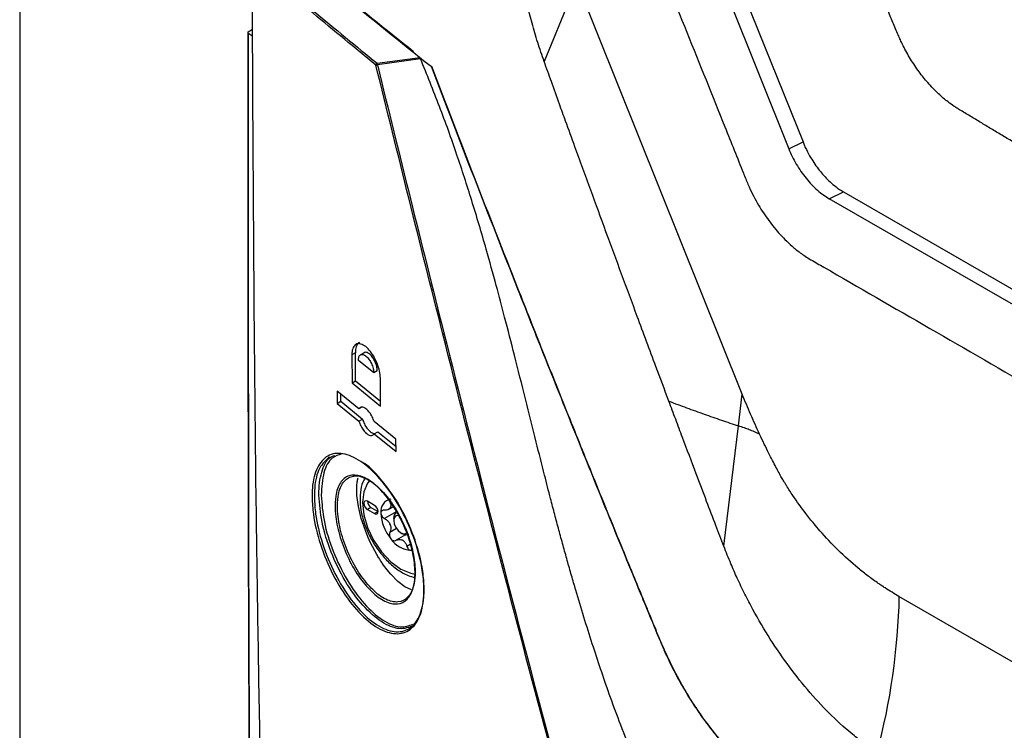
# Model space of a CAD drawing. Header units: millimetres. Extents: x 155400 to 158106, y 111257 to 114783.
# Tile 134 of 152: x 157529 to 157627, y 114143 to 114213. Entities that reach past the tile are written whole.
import ezdxf

# ---------------------------------------------------------------- set-up
doc = ezdxf.new("R2010")
doc.units = ezdxf.units.MM

msp = doc.modelspace()

# ---------------------------------------------------------------- linework, layer by layer
at = {"color": 7, "linetype": 'Continuous', "lineweight": 25}
for p, q in [((157529.117, 114245.054), (157529.117, 114094.892)), ((157593.989, 114233.672), (157607.051, 114201.108)), ((157592.577, 114232.986), (157605.64, 114200.422)), ((157584.552, 114217.053), (157581.302, 114209.104)), ((157551.852, 114212.059), (157552.27, 114212.328)), ((157551.853, 114211.943), (157552.275, 114211.678)), ((157564.674, 114208.934), (157568.973, 114209.531)), ((157569.003, 114209.38), (157564.705, 114208.779)), ((157605.64, 114200.422), (157607.051, 114201.108)), ((157609.669, 114195.452), (157611.081, 114196.138)), ((157611.081, 114196.138), (157654.75, 114170.928)), ((157697.008, 114145.032), (157609.669, 114195.452)), ((157563.446, 114180.165), (157563.037, 114179.929)), ((157562.517, 114180.109), (157562.163, 114179.905)), ((157562.163, 114179.905), (157562.185, 114177.141)), ((157562.539, 114177.345), (157562.517, 114180.109)), ((157564.341, 114178.121), (157562.82, 114179.365)), ((157564.695, 114178.326), (157564.341, 114178.121)), ((157562.185, 114177.141), (157562.539, 114177.345)), ((157562.539, 114177.345), (157565.019, 114175.316)), ((157565.023, 114174.82), (157565.002, 114177.584)), ((157562.859, 114174.529), (157560.705, 114176.306)), ((157560.705, 114176.306), (157560.715, 114175.088)), ((157562.185, 114177.141), (157565.023, 114174.82)), ((157560.715, 114175.088), (157561.069, 114175.292)), ((157561.069, 114175.292), (157561.063, 114176.011)), ((157561.069, 114175.292), (157563.223, 114173.514)), ((157600.622, 114172.849), (157601.003, 114176.004)), ((157560.715, 114175.088), (157562.87, 114173.31)), ((157563.213, 114174.733), (157562.859, 114174.529)), ((157562.87, 114173.31), (157563.223, 114173.514)), ((157566.555, 114171.52), (157564.379, 114173.285)), ((157599.173, 114160.859), (157600.622, 114172.849)), ((157564.389, 114172.066), (157564.743, 114172.27)), ((157564.389, 114172.066), (157566.566, 114170.301)), ((157564.743, 114172.27), (157566.561, 114170.795)), ((157566.566, 114170.301), (157566.555, 114171.52)), ((157562.65, 114166.87), (157562.698, 114167.285)), ((157562.659, 114165.916), (157562.65, 114166.87)), ((157562.811, 114164.824), (157562.659, 114165.916)), ((157563.1, 114163.638), (157562.811, 114164.824)), ((157564.419, 114164.937), (157563.712, 114165.345)), ((157564.065, 114164.733), (157563.712, 114164.529)), ((157563.712, 114164.529), (157564.419, 114164.12)), ((157564.065, 114164.733), (157564.772, 114164.325)), ((157565.837, 114164.543), (157566.273, 114164.795)), ((157563.513, 114162.418), (157563.1, 114163.638)), ((157564.772, 114164.325), (157564.419, 114164.12)), ((157566.588, 114164.302), (157565.414, 114163.624)), ((157566.328, 114163.631), (157566.328, 114163.427)), ((157566.601, 114162.624), (157565.948, 114162.247)), ((157563.763, 114161.804), (157563.513, 114162.418)), ((157564.036, 114161.203), (157563.763, 114161.804)), ((157567.494, 114161.99), (157566.579, 114161.462)), ((157567.035, 114162.202), (157567.212, 114162.1)), ((157564.646, 114160.049), (157564.036, 114161.203)), ((157567.974, 114161.033), (157567.648, 114160.845)), ((157565.668, 114158.527), (157565.317, 114159)), ((157566.027, 114158.092), (157565.668, 114158.527)), ((157566.743, 114157.363), (157566.027, 114158.092)), ((157567.447, 114156.83), (157566.743, 114157.363)), ((157568.105, 114156.517), (157567.447, 114156.83)), ((157656.488, 114132.842), (157616.599, 114155.87))]:
    msp.add_line(p, q, dxfattribs=at)
at = {"color": 7, "linetype": 'Continuous', "lineweight": 25, "flags": 128}
for points in [[(157601.003, 114176.004), (157592.783, 114196.516), (157584.552, 114217.053)], [(157563.913, 114167.37), (157563.723, 114167.138), (157563.341, 114166.294), (157563.211, 114165.226), (157563.341, 114164.008), (157563.723, 114162.722), (157564.331, 114161.457), (157565.123, 114160.298), (157566.045, 114159.324), (157567.035, 114158.602)], [(157563.712, 114165.345), (157563.577, 114165.392), (157563.462, 114165.37), (157563.385, 114165.282), (157563.358, 114165.141), (157563.385, 114164.969), (157563.462, 114164.793), (157563.577, 114164.638), (157563.712, 114164.529)], [(157564.419, 114164.12), (157564.554, 114164.073), (157564.669, 114164.096), (157564.746, 114164.184), (157564.772, 114164.325), (157564.746, 114164.496), (157564.669, 114164.673), (157564.554, 114164.828), (157564.419, 114164.937)], [(157566.328, 114163.631), (157566.395, 114163.982), (157566.587, 114164.203), (157566.587, 114164.203)], [(157566.845, 114163.915), (157566.765, 114163.929), (157566.535, 114163.884), (157566.382, 114163.708), (157566.328, 114163.427), (157566.382, 114163.083), (157566.535, 114162.73), (157566.765, 114162.42), (157567.035, 114162.202)], [(157567.035, 114162.202), (157567.306, 114162.108), (157567.535, 114162.152), (157567.601, 114162.202)], [(157567.837, 114162.038), (157567.55, 114161.982), (157567.212, 114162.1)], [(157567.035, 114158.602), (157568.025, 114158.182), (157568.455, 114158.098)]]:
    msp.add_lwpolyline(points, dxfattribs=at)
at = {"color": 7, "linetype": 'Continuous', "lineweight": 25}
for centre, radius, start, end in [((157564.757, 114208.748), 0.203, 113.96118, 176.05046), ((157564.591, 114209.128), 0.368, 264.18385, 288.05718), ((157564.025, 114208.724), 0.682, 4.57105, 17.91931), ((157566.271, 114164.359), 1.231, 100.54678, 189.25188), ((157564.461, 114165.37), 0.75, 181.86656, 238.12806), ((157566.637, 114164.196), 0.818, 141.0957, 148.70296), ((157565.621, 114164.911), 0.43, 317.65176, 332.1469), ((157569.348, 114164.359), 4.298, 182.63929, 219.77207), ((157569.029, 114164.196), 3.283, 199.69993, 202.71143), ((157564.367, 114162.387), 1.722, 18.33355, 24.07781), ((157568.178, 114163.018), 2.556, 213.43491, 266.57046), ((157568.168, 114163.12), 1.914, 237.84476, 242.16061), ((157566.711, 114160.597), 1.004, 55.88661, 64.11876)]:
    msp.add_arc(centre, radius, start, end, dxfattribs=at)
for points, knots in [([(157593.433, 114483.246), (157592.933, 114468.726), (157592.429, 114454.067), (157591.414, 114424.561), (157590.903, 114409.711), (157589.366, 114365.019), (157588.334, 114335.033), (157586.798, 114290.379), (157586.288, 114275.548), (157585.655, 114257.136), (157585.465, 114251.622), (157585.245, 114245.207), (157585.146, 114242.348), (157585.111, 114241.319), (157585.103, 114241.09), (157585.099, 114240.974), (157585.091, 114240.649), (157585.093, 114240.459), (157585.105, 114240.101), (157585.114, 114239.932), (157585.137, 114239.604), (157585.152, 114239.447), (157585.202, 114238.986), (157585.244, 114238.694), (157585.345, 114238.115), (157585.403, 114237.83), (157585.538, 114237.255), (157585.614, 114236.964), (157585.791, 114236.362), (157585.891, 114236.051), (157586.071, 114235.547), (157586.137, 114235.372), (157586.247, 114235.092), (157586.286, 114234.996), (157586.362, 114234.805), (157586.554, 114234.326), (157587.055, 114233.078), (157587.521, 114231.915), (157589.083, 114228.022), (157590.357, 114224.846), (157592.922, 114218.451), (157594.212, 114215.235), (157596.772, 114208.854), (157598.04, 114205.692), (157599.902, 114201.05), (157600.593, 114199.328), (157601.273, 114197.631), (157601.424, 114197.255), (157601.5, 114197.07), (157601.727, 114196.544), (157601.879, 114196.223), (157602.342, 114195.302), (157602.659, 114194.751), (157603.326, 114193.713), (157603.675, 114193.226), (157604.421, 114192.289), (157604.817, 114191.839), (157605.48, 114191.177), (157605.712, 114190.959), (157606.211, 114190.522), (157606.478, 114190.304), (157606.93, 114189.97), (157607.088, 114189.857), (157607.433, 114189.628), (157607.619, 114189.51), (157608.261, 114189.139), (157608.692, 114188.891), (157616.022, 114184.659), (157623.212, 114180.508), (157637.969, 114171.989), (157645.534, 114167.622), (157653.098, 114163.256)], [0, 0, 0, 0, 0.125, 0.125, 0.25, 0.25, 0.5, 0.5, 0.625, 0.625, 0.65625, 0.671875, 0.679688, 0.680664, 0.680664, 0.681641, 0.681641, 0.683594, 0.683594, 0.685547, 0.685547, 0.6875, 0.6875, 0.691406, 0.691406, 0.695313, 0.695313, 0.699219, 0.699219, 0.703125, 0.703125, 0.705078, 0.705078, 0.706055, 0.706055, 0.707031, 0.710938, 0.71875, 0.71875, 0.75, 0.75, 0.78125, 0.78125, 0.8125, 0.8125, 0.828125, 0.830078, 0.830078, 0.832031, 0.832031, 0.835938, 0.835938, 0.84375, 0.84375, 0.851563, 0.851563, 0.859375, 0.859375, 0.863281, 0.863281, 0.867188, 0.867188, 0.869141, 0.869141, 0.871094, 0.871094, 0.875, 0.875, 0.9375, 0.9375, 1, 1, 1, 1]), ([(157660.953, 114181.691), (157659.799, 114182.358), (157657.495, 114183.69), (157654.054, 114185.688), (157650.63, 114187.685), (157647.215, 114189.684), (157643.505, 114191.864), (157639.515, 114194.219), (157635.257, 114196.745), (157631.036, 114199.262), (157627.884, 114201.151), (157625.784, 114202.412), (157624.73, 114203.047), (157623.678, 114203.68), (157622.918, 114204.141), (157622.388, 114204.458), (157622.005, 114204.705), (157621.362, 114205.169), (157620.474, 114205.927), (157619.509, 114206.933), (157618.574, 114208.103), (157617.746, 114209.335), (157617.163, 114210.382), (157616.794, 114211.138), (157616.561, 114211.651), (157616.324, 114212.225), (157616.061, 114212.849), (157615.697, 114213.717), (157615.161, 114214.996), (157614.378, 114216.869), (157613.002, 114220.16), (157611.108, 114224.705), (157609.354, 114228.926), (157608.184, 114231.749), (157607.6, 114233.158), (157607.019, 114234.562), (157606.567, 114235.657), (157606.257, 114236.406), (157606.094, 114236.805), (157605.96, 114237.159), (157605.837, 114237.504), (157605.725, 114237.842), (157605.623, 114238.172), (157605.532, 114238.492), (157605.356, 114239.158), (157605.146, 114240.181), (157605.041, 114241.218), (157605.023, 114241.96), (157605.028, 114242.379), (157605.029, 114242.772), (157605.031, 114243.402), (157605.036, 114244.621), (157605.046, 114247.363), (157605.071, 114252.985), (157605.119, 114261.189), (157605.194, 114271.043), (157605.316, 114284.197), (157605.513, 114300.661), (157605.779, 114317.916), (157606.048, 114332.652), (157606.297, 114344.858), (157606.572, 114357.081), (157606.874, 114369.32), (157607.202, 114381.575), (157607.557, 114393.846), (157607.938, 114406.133), (157608.345, 114418.437), (157608.779, 114430.756), (157609.239, 114443.092), (157609.726, 114455.444), (157610.238, 114467.811), (157610.601, 114476.067), (157610.783, 114480.196)], [0, 0, 0, 0, 0.012688, 0.025317, 0.037911, 0.050497, 0.063101, 0.07904, 0.094839, 0.110545, 0.126202, 0.130156, 0.134103, 0.138043, 0.141978, 0.142652, 0.143991, 0.1463, 0.149907, 0.154174, 0.157833, 0.161868, 0.165756, 0.167102, 0.16842, 0.170149, 0.171992, 0.173734, 0.177543, 0.182892, 0.189679, 0.20557, 0.221569, 0.225582, 0.22957, 0.233543, 0.237513, 0.238873, 0.23991, 0.240897, 0.241868, 0.242819, 0.24375, 0.244656, 0.245533, 0.249397, 0.253436, 0.254787, 0.256337, 0.257425, 0.258514, 0.262323, 0.268989, 0.284542, 0.31565, 0.346761, 0.377864, 0.44009, 0.502293, 0.540543, 0.578798, 0.617059, 0.655325, 0.693597, 0.731874, 0.770158, 0.808448, 0.846745, 0.885048, 0.923358, 0.961675, 1, 1, 1, 1]), ([(157581.302, 114209.104), (157581.192, 114209.422), (157580.971, 114210.058), (157580.548, 114211.331), (157579.894, 114213.561), (157579.161, 114216.722), (157578.729, 114219.776), (157578.576, 114221.826), (157578.546, 114222.961), (157578.54, 114223.524), (157578.537, 114223.805)], [0, 0, 0, 0, 0.0626835, 0.1253067, 0.2505757, 0.5010336, 0.7505244, 0.8749507, 0.9373996, 1, 1, 1, 1]), ([(157568.303, 114210.081), (157565.538, 114212.29), (157560.625, 114216.216), (157555.913, 114220.221), (157553.853, 114221.973)], [0, 0, 0, 0, 0.562785, 1, 1, 1, 1]), ([(157552.257, 114219.342), (157554.303, 114217.588), (157558.38, 114214.093), (157562.581, 114210.65), (157564.674, 114208.934)], [0, 0, 0, 0, 0.501807, 1, 1, 1, 1]), ([(157564.554, 114208.762), (157562.46, 114210.478), (157558.288, 114213.897), (157554.238, 114217.369), (157552.22, 114219.098)], [0, 0, 0, 0, 0.501718, 1, 1, 1, 1]), ([(157552.22, 114219.098), (157552.304, 114201.311), (157552.398, 114181.432), (157552.783, 114153.336), (157552.975, 114141.851), (157553.162, 114132.462), (157553.184, 114131.366)], [0, 0, 0, 0, 0.605888, 0.677171, 0.962307, 1, 1, 1, 1]), ([(157551.852, 114212.059), (157551.841, 114212.051), (157551.821, 114212.036), (157551.811, 114212.006), (157551.816, 114211.977), (157551.833, 114211.956), (157551.848, 114211.946), (157551.853, 114211.943)], [0, 0, 0, 0, 0.228434, 0.456868, 0.685301, 0.913734, 1, 1, 1, 1]), ([(157556.516, 113870.335), (157556.013, 113888.384), (157555.009, 113924.483), (157553.839, 113978.862), (157552.927, 114033.416), (157552.265, 114090.452), (157551.847, 114149.963), (157551.85, 114191.36), (157551.852, 114212.059)], [0, 0, 0, 0, 0.159941, 0.319882, 0.479846, 0.639809, 0.819901, 1, 1, 1, 1]), ([(157551.853, 114211.943), (157551.851, 114191.244), (157551.848, 114149.846), (157552.154, 114106.63), (157552.447, 114076.04), (157552.907, 114033.995), (157554.018, 113963.201), (157555.693, 113900.858), (157556.517, 113870.214)], [0, 0, 0, 0, 0.180095, 0.360191, 0.377735, 0.447914, 0.728634, 1, 1, 1, 1]), ([(157589.973, 114110.893), (157586.76, 114122.718), (157580.335, 114146.367), (157571.909, 114179.017), (157566.753, 114199.868), (157564.554, 114208.762)], [0, 0, 0, 0, 0.364441, 0.728882, 1, 1, 1, 1]), ([(157564.705, 114208.779), (157566.897, 114199.882), (157572.035, 114179.027), (157580.442, 114146.374), (157586.857, 114122.723), (157590.064, 114110.898)], [0, 0, 0, 0, 0.2711165, 0.6355573, 1, 1, 1, 1]), ([(157598.46, 114122.209), (157598.097, 114122.953), (157597.272, 114124.644), (157595.882, 114127.487), (157594.29, 114130.782), (157592.676, 114134.14), (157591.229, 114137.369), (157589.954, 114140.407), (157588.805, 114143.333), (157587.495, 114146.902), (157586.031, 114151.251), (157584.823, 114155.199), (157584.017, 114157.972), (157583.595, 114159.456), (157583.176, 114160.962), (157582.76, 114162.489), (157582.346, 114164.039), (157581.869, 114165.853), (157581.257, 114168.256), (157580.426, 114171.566), (157579.431, 114175.548), (157578.393, 114179.697), (157577.427, 114183.457), (157576.498, 114186.976), (157575.424, 114190.852), (157574.14, 114195.193), (157572.606, 114199.944), (157570.916, 114204.649), (157569.639, 114207.807), (157569.003, 114209.38)], [0, 0, 0, 0, 0.026668, 0.060584, 0.101979, 0.144711, 0.180837, 0.216471, 0.251533, 0.282923, 0.340106, 0.401029, 0.417574, 0.434353, 0.451362, 0.468595, 0.486047, 0.503712, 0.529821, 0.566983, 0.615065, 0.663692, 0.706365, 0.741505, 0.782176, 0.837243, 0.888759, 0.944634, 1, 1, 1, 1]), ([(157570.046, 114208.646), (157570.045, 114208.643), (157570.04, 114208.633), (157570.037, 114208.62), (157570.04, 114208.608), (157570.048, 114208.598), (157570.068, 114208.593), (157570.096, 114208.6), (157570.109, 114208.604)], [0, 0, 0, 0, 0.0706, 0.251093, 0.388982, 0.501668, 0.766996, 1, 1, 1, 1]), ([(157593.707, 114175.308), (157593.278, 114176.455), (157592.227, 114179.263), (157590.657, 114183.478), (157589.001, 114187.955), (157587.46, 114192.147), (157585.912, 114196.373), (157584.571, 114200.045), (157583.534, 114202.897), (157582.752, 114205.056), (157582.043, 114207.026), (157581.539, 114208.439), (157581.302, 114209.104)], [0, 0, 0, 0, 0.102078, 0.25, 0.374999, 0.5, 0.622226, 0.749999, 0.825581, 0.874999, 0.941226, 1, 1, 1, 1]), ([(157605.64, 114200.422), (157605.842, 114199.917), (157606.091, 114199.404), (157606.67, 114198.41), (157607, 114197.93), (157607.714, 114197.049), (157608.097, 114196.649), (157608.88, 114195.963), (157609.28, 114195.677), (157609.669, 114195.452)], [0, 0, 0, 0, 0.25, 0.25, 0.5, 0.5, 0.75, 0.75, 1, 1, 1, 1]), ([(157578.687, 114186.53), (157578.663, 114186.518), (157578.642, 114186.508), (157578.628, 114186.497), (157578.637, 114186.497), (157578.653, 114186.502)], [0, 0, 0, 0, 0.5, 0.5, 1, 1, 1, 1]), ([(157578.653, 114186.502), (157579.148, 114185.247), (157580.143, 114182.731), (157581.648, 114178.949), (157583.168, 114175.148), (157584.655, 114171.449), (157586.188, 114167.654), (157587.723, 114163.873), (157589.308, 114159.993), (157590.58, 114156.896), (157591.617, 114154.382), (157592.229, 114152.903), (157592.639, 114151.913), (157592.837, 114151.436), (157593.007, 114151.031), (157593.276, 114150.409), (157593.625, 114149.645), (157594.222, 114148.431), (157595.02, 114146.953), (157596.057, 114145.243), (157597.162, 114143.624), (157598.329, 114142.102), (157599.341, 114140.932), (157600.172, 114140.059), (157600.808, 114139.43), (157601.446, 114138.841), (157602.088, 114138.297), (157602.617, 114137.889), (157603.047, 114137.574), (157603.453, 114137.286), (157604.058, 114136.864), (157604.79, 114136.356), (157605.588, 114135.805), (157606.826, 114134.955), (157610.366, 114132.546), (157618.156, 114127.35), (157626.552, 114121.968), (157633.645, 114117.565), (157637.332, 114115.306), (157641.044, 114113.061), (157644.783, 114110.831), (157648.546, 114108.614), (157651.075, 114107.148), (157652.34, 114106.415)], [0, 0, 0, 0, 0.031284, 0.062751, 0.094402, 0.126236, 0.155226, 0.189353, 0.220909, 0.25247, 0.267047, 0.284028, 0.289608, 0.291918, 0.296009, 0.299803, 0.307619, 0.31543, 0.331096, 0.346583, 0.362282, 0.377852, 0.393414, 0.401266, 0.409107, 0.417055, 0.424723, 0.43249, 0.436205, 0.440259, 0.447127, 0.458026, 0.466612, 0.475796, 0.502453, 0.593159, 0.751228, 0.792682, 0.834141, 0.875604, 0.91707, 0.958536, 1, 1, 1, 1]), ([(157652.446, 114106.354), (157651.806, 114106.725), (157650.538, 114107.458), (157648.665, 114108.551), (157646.838, 114109.622), (157645.059, 114110.673), (157643.326, 114111.703), (157641.639, 114112.712), (157639.998, 114113.699), (157638.402, 114114.664), (157636.851, 114115.607), (157635.345, 114116.528), (157633.883, 114117.427), (157632.466, 114118.303), (157631.092, 114119.156), (157629.761, 114119.987), (157628.474, 114120.794), (157627.23, 114121.578), (157626.028, 114122.339), (157624.868, 114123.076), (157623.75, 114123.79), (157622.674, 114124.48), (157621.639, 114125.145), (157620.646, 114125.787), (157619.694, 114126.404), (157618.782, 114126.998), (157617.911, 114127.566), (157617.08, 114128.111), (157616.288, 114128.63), (157615.537, 114129.125), (157614.825, 114129.595), (157614.153, 114130.04), (157613.52, 114130.46), (157612.926, 114130.854), (157612.371, 114131.224), (157611.855, 114131.569), (157611.378, 114131.888), (157610.94, 114132.183), (157610.54, 114132.451), (157610.178, 114132.695), (157609.855, 114132.913), (157609.57, 114133.106), (157609.323, 114133.273), (157609.113, 114133.414), (157608.942, 114133.53), (157608.809, 114133.62), (157608.714, 114133.685), (157608.014, 114134.159), (157606.999, 114134.849), (157605.808, 114135.667), (157605.064, 114136.18), (157604.47, 114136.592), (157603.877, 114137.005), (157603.286, 114137.415), (157602.811, 114137.764), (157602.291, 114138.162), (157601.574, 114138.749), (157600.41, 114139.837), (157598.826, 114141.528), (157597.37, 114143.391), (157596.154, 114145.18), (157595.237, 114146.666), (157594.306, 114148.351), (157593.6, 114149.785), (157592.94, 114151.277), (157592.476, 114152.418), (157591.98, 114153.611), (157591.624, 114154.474), (157591.064, 114155.83), (157590.231, 114157.854), (157588.595, 114161.843), (157586.444, 114167.123), (157583.793, 114173.698), (157581.233, 114180.097), (157579.514, 114184.44), (157578.687, 114186.53)], [0, 0, 0, 0, 0.020968, 0.041486, 0.061552, 0.081167, 0.100331, 0.119043, 0.137303, 0.155112, 0.172469, 0.189375, 0.205828, 0.22183, 0.23738, 0.252478, 0.267125, 0.28132, 0.295063, 0.308355, 0.321195, 0.333584, 0.345522, 0.357009, 0.368044, 0.378628, 0.388762, 0.398444, 0.407676, 0.416458, 0.424789, 0.43267, 0.4401, 0.447081, 0.453611, 0.459691, 0.465321, 0.470501, 0.475231, 0.479512, 0.483343, 0.486724, 0.489656, 0.492139, 0.494172, 0.495755, 0.49689, 0.497575, 0.520695, 0.533118, 0.540259, 0.547383, 0.554489, 0.561578, 0.568649, 0.571695, 0.580347, 0.594613, 0.614482, 0.639958, 0.652368, 0.666022, 0.680919, 0.697061, 0.702889, 0.718679, 0.725628, 0.732841, 0.740319, 0.759637, 0.783599, 0.840277, 0.891798, 0.947924, 1, 1, 1, 1]), ([(157562.922, 114181.161), (157562.92, 114181.161), (157562.79, 114181.14), (157562.631, 114180.858), (157562.522, 114180.46), (157562.518, 114180.176), (157562.517, 114180.109)], [0, 0, 0, 0, 0.003643, 0.4391031, 0.8682184, 1, 1, 1, 1]), ([(157565.002, 114177.584), (157564.985, 114177.816), (157564.951, 114178.279), (157564.707, 114179.059), (157564.35, 114179.795), (157563.902, 114180.422), (157563.416, 114180.865), (157562.945, 114181.067), (157562.546, 114181.001), (157562.27, 114180.674), (157562.169, 114180.255), (157562.164, 114179.971), (157562.163, 114179.905)], [0, 0, 0, 0, 0.105368, 0.210717, 0.316636, 0.423932, 0.532671, 0.6423, 0.751837, 0.860297, 0.967177, 1, 1, 1, 1]), ([(157564.695, 114178.326), (157564.683, 114178.47), (157564.665, 114178.691), (157564.567, 114179.016), (157564.446, 114179.316), (157564.286, 114179.601), (157564.098, 114179.844), (157563.886, 114180.052), (157563.633, 114180.184), (157563.454, 114180.189), (157563.391, 114180.133), (157563.391, 114180.133)], [0, 0, 0, 0, 0.1621035, 0.2466176, 0.3332845, 0.476599, 0.5657498, 0.6663921, 0.8325511, 0.9987287, 1, 1, 1, 1]), ([(157562.82, 114179.365), (157562.83, 114179.491), (157562.844, 114179.683), (157562.938, 114179.851), (157563.064, 114179.965), (157563.276, 114179.987), (157563.533, 114179.847), (157563.744, 114179.64), (157563.933, 114179.396), (157564.092, 114179.111), (157564.213, 114178.811), (157564.312, 114178.486), (157564.33, 114178.266), (157564.341, 114178.121)], [0, 0, 0, 0, 0.120551, 0.184311, 0.250277, 0.374926, 0.499649, 0.575248, 0.642231, 0.749965, 0.814975, 0.878376, 1, 1, 1, 1]), ([(157599.173, 114160.859), (157598.909, 114161.547), (157598.338, 114163.036), (157597.422, 114165.442), (157596.315, 114168.365), (157595.29, 114171.089), (157594.385, 114173.5), (157593.933, 114174.706), (157593.707, 114175.308)], [0, 0, 0, 0, 0.143054, 0.309722, 0.5, 0.75, 0.875008, 1, 1, 1, 1]), ([(157593.707, 114175.308), (157594.001, 114175.197), (157594.586, 114174.976), (157595.465, 114174.652), (157596.339, 114174.334), (157597.207, 114174.024), (157598.07, 114173.721), (157598.926, 114173.424), (157599.775, 114173.134), (157600.341, 114172.944), (157600.622, 114172.849)], [0, 0, 0, 0, 0.129772, 0.258205, 0.385283, 0.510992, 0.63532, 0.758263, 0.87982, 1, 1, 1, 1]), ([(157602.736, 114172.011), (157602.428, 114172.669), (157602.128, 114173.333), (157601.55, 114174.665), (157601.276, 114175.334), (157601.003, 114176.004)], [0, 0, 0, 0, 0.5, 0.5, 1, 1, 1, 1]), ([(157564.379, 114173.285), (157564.32, 114173.444), (157564.203, 114173.763), (157563.939, 114174.187), (157563.645, 114174.513), (157563.345, 114174.702), (157563.077, 114174.73), (157562.926, 114174.631), (157562.867, 114174.541), (157562.859, 114174.529)], [0, 0, 0, 0, 0.160158, 0.3202484, 0.482011, 0.6455742, 0.8096564, 0.972689, 1, 1, 1, 1]), ([(157562.87, 114173.31), (157562.928, 114173.15), (157563.046, 114172.832), (157563.309, 114172.407), (157563.602, 114172.081), (157563.903, 114171.892), (157564.171, 114171.864), (157564.322, 114171.964), (157564.381, 114172.053), (157564.389, 114172.066)], [0, 0, 0, 0, 0.160207, 0.320345, 0.482196, 0.645824, 0.809886, 0.972829, 1, 1, 1, 1]), ([(157563.223, 114173.514), (157563.282, 114173.355), (157563.399, 114173.036), (157563.663, 114172.61), (157563.955, 114172.289), (157564.236, 114172.1), (157564.387, 114172.102), (157564.452, 114172.102)], [0, 0, 0, 0, 0.20782, 0.415549, 0.625501, 0.837759, 1, 1, 1, 1]), ([(157602.736, 114172.011), (157602.65, 114172.052), (157602.48, 114172.134), (157602.222, 114172.252), (157601.966, 114172.362), (157601.638, 114172.497), (157601.194, 114172.66), (157600.825, 114172.782), (157600.622, 114172.849)], [0, 0, 0, 0, 0.130893, 0.25863, 0.38317, 0.504308, 0.728147, 1, 1, 1, 1]), ([(157616.599, 114155.87), (157616.37, 114156.005), (157615.912, 114156.277), (157615.339, 114156.634), (157614.881, 114156.936), (157614.315, 114157.32), (157613.53, 114157.892), (157612.188, 114158.958), (157610.562, 114160.424), (157609.119, 114161.95), (157608.059, 114163.196), (157607.144, 114164.341), (157606.228, 114165.615), (157605.58, 114166.622), (157605.284, 114167.105), (157605.122, 114167.375), (157604.908, 114167.739), (157604.647, 114168.201), (157604.347, 114168.764), (157604.002, 114169.427), (157603.613, 114170.194), (157603.184, 114171.065), (157602.891, 114171.684), (157602.736, 114172.011)], [0, 0, 0, 0, 0.04187, 0.083726, 0.104511, 0.125293, 0.187405, 0.249391, 0.376509, 0.49915, 0.539596, 0.59932, 0.697014, 0.748632, 0.757773, 0.771616, 0.790152, 0.81337, 0.841253, 0.873828, 0.911136, 0.953191, 1, 1, 1, 1]), ([(157558.203, 114165.719), (157558.209, 114166.043), (157558.229, 114167.197), (157558.65, 114168.811), (157559.71, 114170.015), (157561.232, 114170.243), (157563.056, 114169.451), (157564.983, 114167.702), (157566.78, 114165.189), (157568.224, 114162.218), (157569.03, 114159.521), (157569.394, 114157.022), (157569.311, 114154.819), (157568.596, 114153.005), (157567.345, 114152.083), (157565.689, 114152.165), (157563.806, 114153.265), (157561.909, 114155.282), (157560.222, 114157.99), (157558.959, 114161.045), (157558.309, 114163.728), (157558.232, 114165.173), (157558.203, 114165.719)], [0, 0, 0, 0, 0.020435, 0.072842, 0.125588, 0.179096, 0.233426, 0.288259, 0.343059, 0.397342, 0.45089, 0.483879, 0.536605, 0.589323, 0.642318, 0.695963, 0.750309, 0.805122, 0.859924, 0.914181, 0.967588, 1, 1, 1, 1]), ([(157559.957, 114169.746), (157559.588, 114169.426), (157558.847, 114168.783), (157558.459, 114167.159), (157558.439, 114166.026), (157558.433, 114165.708)], [0, 0, 0, 0, 0.415325, 0.835983, 1, 1, 1, 1]), ([(157558.885, 114165.965), (157558.885, 114165.981), (157558.876, 114166.834), (157559.088, 114168.319), (157559.692, 114169.646), (157560.305, 114169.859), (157560.465, 114169.914)], [0, 0, 0, 0, 0.008012, 0.429023, 0.850946, 1, 1, 1, 1]), ([(157561.166, 114170.059), (157560.829, 114169.958), (157560.04, 114169.723), (157559.269, 114168.305), (157559.167, 114166.742), (157559.115, 114165.955)], [0, 0, 0, 0, 0.269963, 0.632001, 1, 1, 1, 1]), ([(157558.433, 114165.708), (157558.461, 114165.172), (157558.536, 114163.753), (157558.932, 114162.126), (157559.576, 114160.129), (157560.416, 114158.094), (157562.068, 114155.431), (157563.929, 114153.441), (157565.776, 114152.355), (157567.399, 114152.271), (157568.626, 114153.176), (157569.327, 114154.96), (157569.408, 114157.128), (157569.05, 114159.589), (157568.26, 114162.239), (157566.84, 114165.188), (157565.091, 114167.579), (157563.758, 114168.982), (157563.136, 114169.247), (157563.105, 114169.261)], [0, 0, 0, 0, 0.042115, 0.1113, 0.111516, 0.182025, 0.253249, 0.324493, 0.39513, 0.464852, 0.533722, 0.602226, 0.670737, 0.713602, 0.783183, 0.853727, 0.924948, 0.996216, 1, 1, 1, 1]), ([(157560.505, 114164.532), (157560.507, 114164.988), (157560.512, 114166.055), (157560.803, 114166.835), (157561.25, 114167.525), (157561.844, 114168.001), (157563.028, 114167.955), (157564.375, 114167.174), (157565.723, 114165.764), (157566.922, 114163.896), (157567.846, 114161.779), (157568.384, 114159.683), (157568.497, 114157.974), (157568.289, 114156.55), (157567.732, 114155.49), (157566.731, 114155.007), (157565.469, 114155.282), (157564.102, 114156.276), (157562.793, 114157.856), (157561.672, 114159.845), (157560.878, 114161.998), (157560.555, 114163.593), (157560.513, 114164.372), (157560.505, 114164.532)], [0, 0, 0, 0, 0.03965, 0.092914, 0.093445, 0.147977, 0.202836, 0.25748, 0.31159, 0.364934, 0.417678, 0.470252, 0.519358, 0.556393, 0.610271, 0.664803, 0.719684, 0.774363, 0.828306, 0.881431, 0.935153, 0.986624, 1, 1, 1, 1]), ([(157560.734, 114164.526), (157560.742, 114164.37), (157560.783, 114163.609), (157561.098, 114162.049), (157561.871, 114159.942), (157562.962, 114157.993), (157564.236, 114156.445), (157565.566, 114155.469), (157566.794, 114155.198), (157567.768, 114155.668), (157568.309, 114156.703), (157568.512, 114158.095), (157568.401, 114159.765), (157567.877, 114161.816), (157566.977, 114163.889), (157565.81, 114165.718), (157564.498, 114167.1), (157563.188, 114167.867), (157562.034, 114167.916), (157561.184, 114167.227), (157560.741, 114166.022), (157560.736, 114164.972), (157560.734, 114164.526)], [0, 0, 0, 0, 0.013291, 0.064775, 0.118492, 0.17162, 0.225576, 0.280268, 0.335159, 0.389693, 0.443566, 0.480594, 0.529687, 0.58225, 0.63499, 0.688339, 0.74246, 0.797118, 0.851987, 0.906522, 0.960302, 1, 1, 1, 1]), ([(157562.698, 114167.285), (157562.711, 114167.35), (157562.727, 114167.439), (157562.756, 114167.561), (157562.772, 114167.619), (157562.781, 114167.655)], [0, 0, 0, 0, 0.499987, 0.684376, 1, 1, 1, 1]), ([(157563.461, 114167.603), (157563.427, 114167.553), (157563.212, 114167.244), (157563.032, 114166.494), (157562.937, 114165.382), (157563.096, 114164.133), (157563.478, 114162.837), (157564.066, 114161.563), (157564.827, 114160.377), (157565.727, 114159.336), (157566.542, 114158.646), (157567.228, 114158.211), (157567.793, 114157.91), (157568.203, 114157.814), (157568.423, 114157.763)], [0, 0, 0, 0, 0.018343, 0.113569, 0.213573, 0.316531, 0.419839, 0.522838, 0.625761, 0.72898, 0.832883, 0.879989, 0.93576, 1, 1, 1, 1]), ([(157568.304, 114152.946), (157567.85, 114152.786), (157566.92, 114152.458), (157565.113, 114153.224), (157563.227, 114154.874), (157561.455, 114157.323), (157560.039, 114160.237), (157559.088, 114163.291), (157558.952, 114165.084), (157558.885, 114165.965)], [0, 0, 0, 0, 0.137394, 0.281482, 0.427125, 0.573267, 0.718478, 0.861646, 1, 1, 1, 1]), ([(157559.115, 114165.955), (157559.18, 114165.088), (157559.314, 114163.323), (157560.247, 114160.317), (157561.636, 114157.447), (157563.373, 114155.033), (157565.222, 114153.409), (157566.953, 114152.66), (157567.833, 114152.964), (157568.245, 114153.106)], [0, 0, 0, 0, 0.1398, 0.284471, 0.431223, 0.578929, 0.726137, 0.871771, 1, 1, 1, 1]), ([(157565.414, 114164.465), (157565.362, 114164.465), (157565.258, 114164.463), (157565.139, 114164.393), (157565.067, 114164.289), (157565.059, 114164.201), (157565.055, 114164.161)], [0, 0, 0, 0, 0.264884, 0.5300723, 0.7876413, 1, 1, 1, 1]), ([(157565.938, 114164.621), (157565.879, 114164.576), (157565.761, 114164.486), (157565.556, 114164.458), (157565.437, 114164.464), (157565.414, 114164.465)], [0, 0, 0, 0, 0.44653, 0.891935, 1, 1, 1, 1]), ([(157565.948, 114165.226), (157565.985, 114165.137), (157566.055, 114164.965), (157566.04, 114164.798), (157566.007, 114164.723), (157566.001, 114164.71)], [0, 0, 0, 0, 0.471277, 0.910046, 1, 1, 1, 1]), ([(157565.055, 114164.161), (157565.055, 114164.154), (157565.056, 114164.099), (157565.081, 114163.989), (157565.162, 114163.84), (157565.278, 114163.71), (157565.371, 114163.652), (157565.414, 114163.624)], [0, 0, 0, 0, 0.0375077, 0.2826592, 0.5283524, 0.7789318, 1, 1, 1, 1]), ([(157565.414, 114163.624), (157565.514, 114163.56), (157565.707, 114163.435), (157565.868, 114163.228), (157565.928, 114163.11), (157565.938, 114163.09)], [0, 0, 0, 0, 0.471277, 0.910046, 1, 1, 1, 1]), ([(157566.001, 114162.929), (157566.021, 114162.821), (157566.062, 114162.606), (157566.008, 114162.378), (157565.958, 114162.268), (157565.948, 114162.247)], [0, 0, 0, 0, 0.44653, 0.891935, 1, 1, 1, 1]), ([(157565.948, 114162.247), (157565.93, 114162.195), (157565.892, 114162.092), (157565.901, 114161.91), (157565.954, 114161.741), (157566.017, 114161.651), (157566.045, 114161.61)], [0, 0, 0, 0, 0.264884, 0.530072, 0.787641, 1, 1, 1, 1]), ([(157566.045, 114161.61), (157566.051, 114161.603), (157566.092, 114161.553), (157566.183, 114161.475), (157566.324, 114161.416), (157566.463, 114161.409), (157566.542, 114161.445), (157566.579, 114161.462)], [0, 0, 0, 0, 0.0375077, 0.2826592, 0.5283524, 0.7789318, 1, 1, 1, 1]), ([(157566.579, 114161.462), (157566.665, 114161.499), (157566.831, 114161.572), (157567.033, 114161.547), (157567.133, 114161.507), (157567.15, 114161.5)], [0, 0, 0, 0, 0.471277, 0.910046, 1, 1, 1, 1]), ([(157567.274, 114161.428), (157567.347, 114161.362), (157567.491, 114161.229), (157567.598, 114161.003), (157567.64, 114160.871), (157567.648, 114160.845)], [0, 0, 0, 0, 0.44653, 0.891935, 1, 1, 1, 1]), ([(157567.648, 114160.845), (157567.669, 114160.788), (157567.712, 114160.672), (157567.815, 114160.545), (157567.924, 114160.472), (157567.994, 114160.468), (157568.025, 114160.467)], [0, 0, 0, 0, 0.264884, 0.530072, 0.787641, 1, 1, 1, 1]), ([(157614.392, 114140.351), (157614.17, 114140.502), (157613.791, 114140.759), (157613.228, 114141.156), (157612.694, 114141.558), (157611.566, 114142.455), (157609.889, 114143.955), (157607.734, 114146.249), (157605.686, 114148.812), (157603.774, 114151.595), (157602.321, 114154.066), (157601.255, 114156.11), (157600.525, 114157.624), (157599.83, 114159.211), (157599.405, 114160.277), (157599.173, 114160.859)], [0, 0, 0, 0, 0.036569, 0.062495, 0.093014, 0.12499, 0.249947, 0.374831, 0.499852, 0.62501, 0.749827, 0.812057, 0.874927, 0.931731, 1, 1, 1, 1]), ([(157565.317, 114159), (157565.275, 114159.06), (157565.159, 114159.224), (157564.972, 114159.505), (157564.792, 114159.797), (157564.685, 114159.981), (157564.646, 114160.049)], [0, 0, 0, 0, 0.180489, 0.50007, 0.816944, 1, 1, 1, 1]), ([(157568.025, 114160.467), (157568.031, 114160.467), (157568.059, 114160.47), (157568.084, 114160.486), (157568.105, 114160.499)], [0, 0, 0, 0, 0.190515, 1, 1, 1, 1])]:
    msp.add_open_spline(points, degree=3, knots=knots, dxfattribs=at)
for points in [[(157552.267, 114223.278), (157558.009, 114218.351), (157563.938, 114213.471), (157570.046, 114208.646)], [(157570.046, 114208.646), (157572.877, 114201.248), (157575.746, 114193.866), (157578.653, 114186.502)], [(157578.687, 114186.53), (157575.79, 114193.871), (157572.931, 114201.229), (157570.109, 114208.604)], [(157607.051, 114201.108), (157607.214, 114200.704), (157607.5, 114200.104), (157607.918, 114199.364), (157608.337, 114198.732), (157608.772, 114198.157), (157609.236, 114197.626), (157609.738, 114197.124), (157610.316, 114196.636), (157610.778, 114196.312), (157611.081, 114196.138)], [(157616.599, 114155.87), (157616.487, 114150.611), (157615.715, 114145.308), (157614.386, 114140.349)]]:
    msp.add_open_spline(points, degree=3, dxfattribs=at)

doc.saveas('drawing.dxf')
